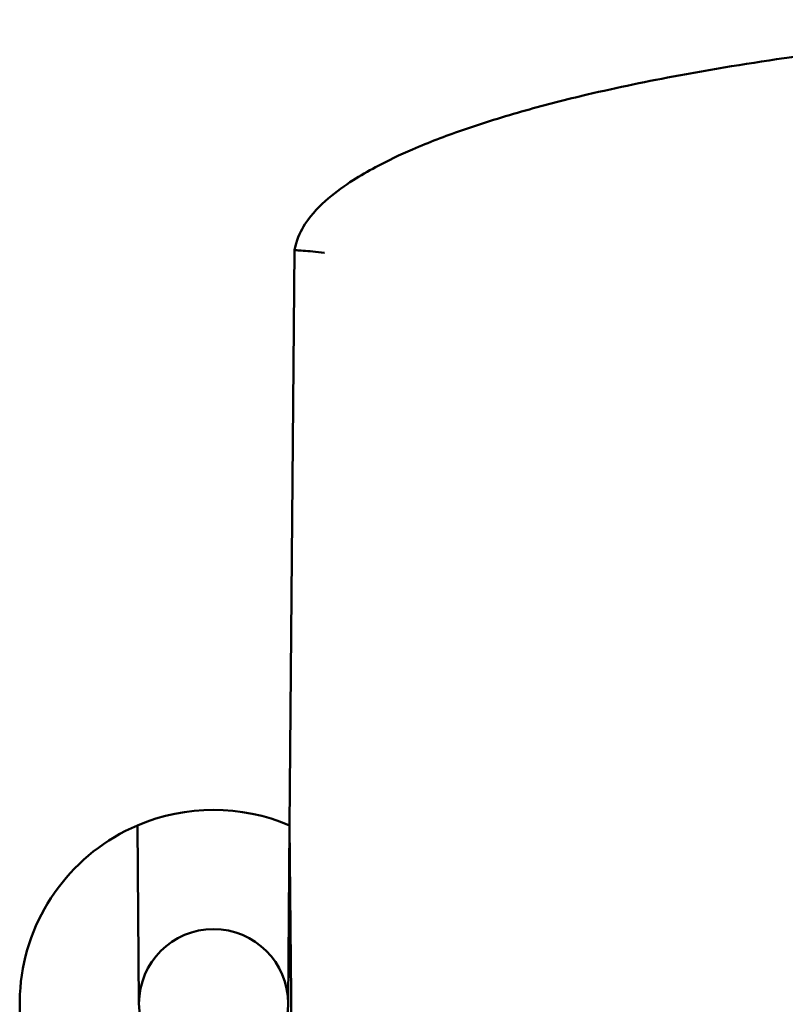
# Model space of a CAD drawing. Header units: inches. Extents: x -2.4 to 45.1, y -8.1 to 29.8.
# Tile 5 of 34: x 11.156 to 11.798, y 1.095 to 1.921. Entities that reach past the tile are written whole.
import ezdxf

# ---------------------------------------------------------------- set-up
doc = ezdxf.new("R2010")
doc.units = ezdxf.units.IN
doc.header["$MEASUREMENT"] = 0
doc.layers.add('Visible Edges(ANSI)', color=7, linetype='Continuous', lineweight=50)

msp = doc.modelspace()

# ---------------------------------------------------------------- linework, layer by layer
at = {"layer": 'Visible Edges(ANSI)'}
for p, q in [((11.38636, 1.72737), (11.38215, 1.2444)), ((11.25585, 1.09537), (11.25454, 1.24482)), ((11.38215, 1.24437), (11.38085, 1.09537)), ((11.38215, 1.24437), (11.38215, 1.2444)), ((11.38215, 1.24437), (11.38215, 1.2444)), ((11.3924, 0.07017), (11.38215, 1.24437)), ((11.39239, 0.07041), (11.38215, 1.24437)), ((11.38215, 1.24437), (11.38215, 1.24437))]:
    msp.add_line(p, q, dxfattribs=at)
for radius, start, end in [(0.1625, 66.88104, 113.11896), (0.1625, 113.11896, 294.11593), (0.0625, 0, 180), (0.0625, 180, 0)]:
    msp.add_arc((11.31835, 1.09537), radius, start, end, dxfattribs=at)
for points, knots in [([(13.17415, 1.76015), (13.17235, 1.76214), (13.17052, 1.76401), (13.15397, 1.77986), (13.13862, 1.78899), (13.09134, 1.81427), (13.05858, 1.82606), (12.99323, 1.84651), (12.96048, 1.85482), (12.82202, 1.88549), (12.71458, 1.8989), (12.50192, 1.91671), (12.3957, 1.92073), (12.28887, 1.92073), (12.22967, 1.92073), (12.1705, 1.91946), (12.05454, 1.91431), (11.99768, 1.91054), (11.897, 1.90123), (11.85318, 1.89629), (11.77571, 1.88554), (11.74205, 1.88019), (11.68278, 1.86918), (11.65713, 1.86388), (11.61435, 1.85382), (11.59712, 1.84944), (11.56199, 1.83957), (11.54407, 1.83406), (11.51249, 1.82302), (11.4988, 1.8178), (11.47479, 1.80743), (11.46444, 1.80255), (11.44786, 1.79365), (11.44157, 1.79002), (11.42832, 1.78152), (11.42137, 1.77659), (11.4078, 1.76495), (11.40109, 1.75852), (11.39175, 1.74409), (11.38852, 1.73809), (11.38665, 1.7291), (11.3865, 1.72824), (11.38636, 1.72737)], [-11.590843, -11.590843, -11.590843, -11.590843, -11.575313, -11.575313, -11.451545, -11.451545, -11.197419, -11.197419, -10.943292, -10.943292, -10.134216, -10.134216, -9.32514, -9.32514, -9.32514, -8.876812, -8.876812, -8.444338, -8.444338, -8.111666, -8.111666, -7.855764, -7.855764, -7.658917, -7.658917, -7.525713, -7.525713, -7.386814, -7.386814, -7.279968, -7.279968, -7.197779, -7.197779, -7.147196, -7.147196, -7.090497, -7.090497, -7.034396, -7.034396, -7.004628, -7.004628, -7.001576, -7.001576, -7.001576, -7.001576]), ([(11.41134, 1.72527), (11.4113, 1.72528), (11.41125, 1.72528), (11.40789, 1.72566), (11.4046, 1.72598), (11.39856, 1.72653), (11.39584, 1.72676), (11.39128, 1.7271), (11.38947, 1.72723), (11.38701, 1.72737), (11.38637, 1.72739), (11.38636, 1.72737)], [-0.1001572, -0.1001572, -0.1001572, -0.1001572, -0.0997986, -0.0997986, -0.0743669, -0.0743669, -0.0495273, -0.0495273, -0.0247502, -0.0247502, 0, 0, 0, 0])]:
    msp.add_open_spline(points, degree=3, knots=knots, dxfattribs=at)

doc.saveas('drawing.dxf')
